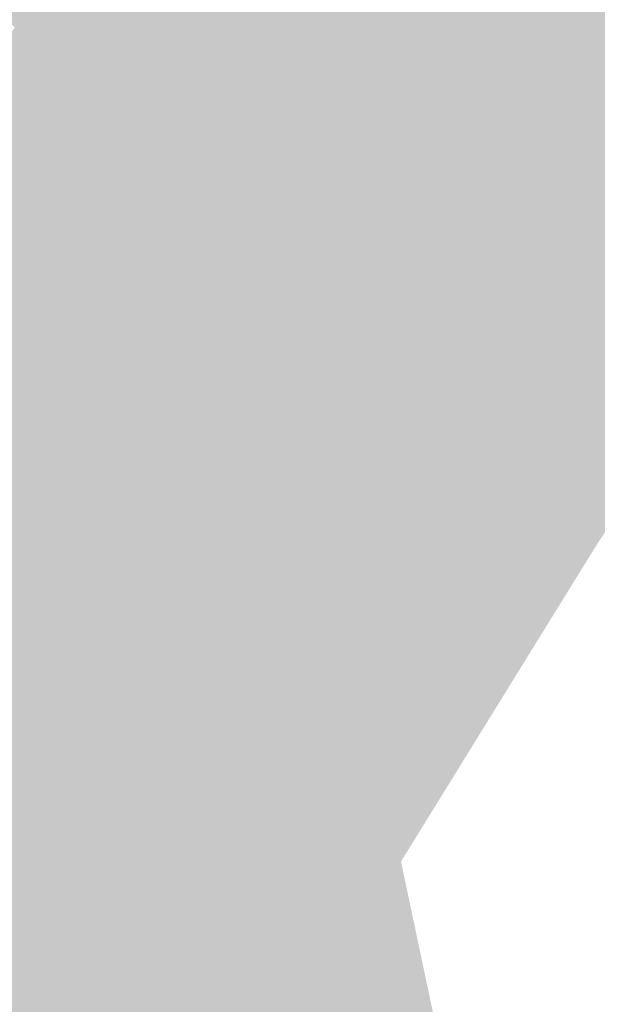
# Model space of a CAD drawing. Header units: metres. Extents: x 66128 to 66532, y 402454 to 402726.
# Tile 21 of 39: x 66204 to 66235, y 402572 to 402625. Entities that reach past the tile are written whole.
import ezdxf

# ---------------------------------------------------------------- set-up
doc = ezdxf.new("R2010")
doc.units = ezdxf.units.M
doc.layers.add('GM-C3D-SURFACE-TIN_bestaand', color=7, linetype='Continuous')

msp = doc.modelspace()

# ---------------------------------------------------------------- linework, layer by layer
at = {"layer": 'GM-C3D-SURFACE-TIN_bestaand', "color": 160, "linetype": 'Continuous', "lineweight": -3}
for points in [[(66230, 402623.655), (66232.851, 402631.954), (66225.416, 402626.436)], [(66230, 402623.655), (66234.478, 402631.188), (66232.851, 402631.954)], [(66230, 402623.655), (66236.102, 402630.415), (66234.478, 402631.188)], [(66219.898, 402621.307), (66213.219, 402630.749), (66210.195, 402626.286)], [(66219.898, 402621.307), (66222.477, 402626.046), (66213.219, 402630.749)], [(66246.162, 402618.229), (66236.102, 402630.415), (66230, 402623.655)], [(66199.943, 402627.617), (66204.212, 402624.323), (66210.195, 402626.286)], [(66204.212, 402624.323), (66208.657, 402621.273), (66210.195, 402626.286)], [(66208.657, 402621.273), (66212.338, 402617.386), (66210.195, 402626.286)], [(66212.338, 402617.386), (66219.898, 402621.307), (66210.195, 402626.286)], [(66219.898, 402621.307), (66225.416, 402626.436), (66222.477, 402626.046)], [(66219.898, 402621.307), (66225, 402615.83), (66225.416, 402626.436)], [(66230, 402623.655), (66225.416, 402626.436), (66225, 402615.83)], [(66204.212, 402624.323), (66197.813, 402614.976), (66208.657, 402621.273)], [(66233.315, 402610.043), (66230, 402623.655), (66225, 402615.83)], [(66241.351, 402611.679), (66241.14, 402616.399), (66230, 402623.655)], [(66241.351, 402611.679), (66230, 402623.655), (66233.315, 402610.043)], [(66246.162, 402618.229), (66230, 402623.655), (66241.14, 402616.399)], [(66208.657, 402621.273), (66197.813, 402614.976), (66201.079, 402610.684)], [(66208.657, 402621.273), (66201.079, 402610.684), (66212.338, 402617.386)], [(66212.338, 402617.386), (66217.205, 402616.637), (66219.898, 402621.307)], [(66217.205, 402616.637), (66219.97, 402617.66), (66219.898, 402621.307)], [(66219.97, 402617.66), (66225, 402615.83), (66219.898, 402621.307)], [(66212.338, 402617.386), (66201.079, 402610.684), (66214.428, 402612.01)], [(66212.338, 402617.386), (66214.428, 402612.01), (66217.205, 402616.637)], [(66217.205, 402616.637), (66219.675, 402609.625), (66219.97, 402617.66)], [(66219.97, 402617.66), (66219.675, 402609.625), (66225, 402615.83)], [(66217.205, 402616.637), (66214.428, 402612.01), (66219.675, 402609.625)], [(66233.315, 402610.043), (66225, 402615.83), (66219.675, 402609.625)], [(66212.2, 402607.107), (66214.428, 402612.01), (66201.079, 402610.684)], [(66212.2, 402607.107), (66214.685, 402606.92), (66214.428, 402612.01)], [(66214.428, 402612.01), (66214.685, 402606.92), (66219.675, 402609.625)], [(66243.55, 402608.404), (66241.351, 402611.679), (66233.315, 402610.043)], [(66212.2, 402607.107), (66201.079, 402610.684), (66204.048, 402606.179)], [(66233.315, 402610.043), (66219.675, 402609.625), (66230.632, 402599.531)], [(66233.315, 402610.043), (66230.632, 402599.531), (66236.856, 402606.022)], [(66243.55, 402608.404), (66233.315, 402610.043), (66236.856, 402606.022)], [(66215.85, 402601.653), (66219.675, 402609.625), (66214.685, 402606.92)], [(66215.85, 402601.653), (66230.632, 402599.531), (66219.675, 402609.625)], [(66206.996, 402601.661), (66212.2, 402607.107), (66204.048, 402606.179)], [(66206.996, 402601.661), (66215.85, 402601.653), (66212.2, 402607.107)], [(66212.2, 402607.107), (66215.85, 402601.653), (66214.685, 402606.92)], [(66202.414, 402600.44), (66206.996, 402601.661), (66204.048, 402606.179)], [(66236.653, 402600.106), (66236.856, 402606.022), (66230.632, 402599.531)], [(66202.414, 402600.44), (66204.721, 402595.565), (66206.996, 402601.661)], [(66210.202, 402597.324), (66206.996, 402601.661), (66204.721, 402595.565)], [(66210.202, 402597.324), (66215.85, 402601.653), (66206.996, 402601.661)], [(66210.202, 402597.324), (66218.184, 402596.814), (66215.85, 402601.653)], [(66215.85, 402601.653), (66218.184, 402596.814), (66230.632, 402599.531)], [(66202.414, 402600.44), (66201.137, 402596.936), (66204.721, 402595.565)], [(66236.653, 402600.106), (66230.632, 402599.531), (66234.241, 402597.185)], [(66221.764, 402592.794), (66230.632, 402599.531), (66218.184, 402596.814)], [(66229.165, 402592.345), (66230.632, 402599.531), (66221.764, 402592.794)], [(66233.034, 402596.104), (66230.632, 402599.531), (66229.165, 402592.345)], [(66233.034, 402596.104), (66234.241, 402597.185), (66230.632, 402599.531)], [(66210.202, 402597.324), (66204.721, 402595.565), (66207.602, 402591.009)], [(66210.202, 402597.324), (66207.602, 402591.009), (66213.552, 402593.095)], [(66210.202, 402597.324), (66213.552, 402593.095), (66218.184, 402596.814)], [(66196.997, 402593.558), (66204.721, 402595.565), (66201.137, 402596.936)], [(66213.552, 402593.095), (66221.764, 402592.794), (66218.184, 402596.814)], [(66233.034, 402596.104), (66229.165, 402592.345), (66232.154, 402594.472)], [(66196.997, 402593.558), (66205.88, 402588.845), (66204.721, 402595.565)], [(66207.602, 402591.009), (66204.721, 402595.565), (66205.88, 402588.845)], [(66229.968, 402588.217), (66232.154, 402594.472), (66229.165, 402592.345)], [(66196.997, 402593.558), (66202.583, 402584.633), (66205.88, 402588.845)], [(66213.552, 402593.095), (66207.602, 402591.009), (66210.482, 402586.45)], [(66213.552, 402593.095), (66210.482, 402586.45), (66216.632, 402588.674)], [(66213.552, 402593.095), (66216.632, 402588.674), (66221.764, 402592.794)], [(66225.883, 402589.307), (66221.764, 402592.794), (66216.632, 402588.674)], [(66229.165, 402592.345), (66221.764, 402592.794), (66225.883, 402589.307)], [(66224.793, 402579.835), (66229.165, 402592.345), (66225.883, 402589.307)], [(66229.968, 402588.217), (66229.165, 402592.345), (66224.793, 402579.835)], [(66207.602, 402591.009), (66205.88, 402588.845), (66210.482, 402586.45)], [(66210.482, 402586.45), (66205.88, 402588.845), (66202.583, 402584.633)], [(66218.649, 402583.685), (66225.883, 402589.307), (66216.632, 402588.674)], [(66224.793, 402579.835), (66225.883, 402589.307), (66218.649, 402583.685)], [(66216.165, 402582.764), (66216.632, 402588.674), (66210.482, 402586.45)], [(66216.165, 402582.764), (66218.649, 402583.685), (66216.632, 402588.674)], [(66210.482, 402586.45), (66202.583, 402584.633), (66212.894, 402581.624)], [(66216.165, 402582.764), (66210.482, 402586.45), (66212.894, 402581.624)], [(66212.894, 402581.624), (66202.583, 402584.633), (66201.513, 402581.088)], [(66218.649, 402583.685), (66216.165, 402582.764), (66219.836, 402578.428)], [(66224.793, 402579.835), (66218.649, 402583.685), (66219.836, 402578.428)], [(66216.165, 402582.764), (66212.894, 402581.624), (66215.143, 402576.716)], [(66219.836, 402578.428), (66216.165, 402582.764), (66215.143, 402576.716)], [(66212.894, 402581.624), (66201.513, 402581.088), (66207.624, 402578.1)], [(66215.143, 402576.716), (66212.894, 402581.624), (66207.624, 402578.1)], [(66224.793, 402579.835), (66219.836, 402578.428), (66220.31, 402573.055)], [(66224.793, 402579.835), (66220.31, 402573.055), (66220.557, 402567.667)], [(66224.793, 402579.835), (66220.557, 402567.667), (66229.285, 402558.598)], [(66220.31, 402573.055), (66219.836, 402578.428), (66215.143, 402576.716)], [(66215.143, 402576.716), (66207.624, 402578.1), (66209.029, 402575.033)], [(66215.143, 402576.716), (66209.029, 402575.033), (66209.608, 402574.086)], [(66215.143, 402576.716), (66209.608, 402574.086), (66210.184, 402573.139)], [(66217.368, 402571.799), (66215.143, 402576.716), (66210.184, 402573.139)], [(66220.31, 402573.055), (66215.143, 402576.716), (66217.368, 402571.799)], [(66217.368, 402571.799), (66210.184, 402573.139), (66211.574, 402570.066)], [(66220.557, 402567.667), (66220.31, 402573.055), (66217.368, 402571.799)]]:
    msp.add_solid(points, dxfattribs=at)
at = {"layer": 'GM-C3D-SURFACE-TIN_bestaand', "color": 170, "linetype": 'Continuous', "lineweight": -3}
for points in [[(66235.144, 402596.599), (66236.653, 402600.106), (66234.241, 402597.185)], [(66235.144, 402596.599), (66236.806, 402599.143), (66236.653, 402600.106)], [(66235.144, 402596.599), (66234.241, 402597.185), (66233.034, 402596.104)], [(66235.144, 402596.599), (66232.154, 402594.472), (66229.968, 402588.217)], [(66235.144, 402596.599), (66233.034, 402596.104), (66232.154, 402594.472)]]:
    msp.add_solid(points, dxfattribs=at)
at = {"layer": 'GM-C3D-SURFACE-TIN_bestaand', "color": 150, "linetype": 'Continuous', "lineweight": -3}
for points in [[(66201.513, 402581.088), (66198.839, 402572.226), (66207.624, 402578.1)], [(66207.624, 402578.1), (66198.839, 402572.226), (66209.029, 402575.033)], [(66209.608, 402574.086), (66209.029, 402575.033), (66198.839, 402572.226)], [(66209.608, 402574.086), (66198.839, 402572.226), (66200.382, 402569.701)], [(66210.184, 402573.139), (66209.608, 402574.086), (66200.382, 402569.701)], [(66210.184, 402573.139), (66200.382, 402569.701), (66201.918, 402567.176)], [(66210.184, 402573.139), (66201.918, 402567.176), (66211.574, 402570.066)]]:
    msp.add_solid(points, dxfattribs=at)

doc.saveas('drawing.dxf')
